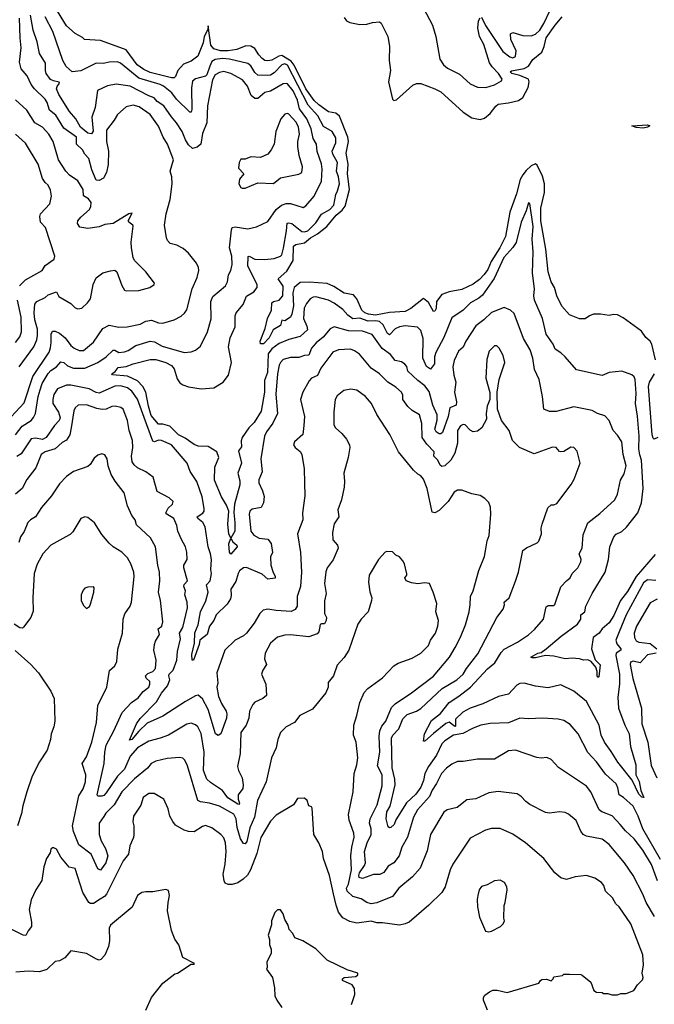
# Model space of a CAD drawing. Extents: x 1245515 to 1420776, y 606314 to 671314.
# Tile 84 of 256: x 1302244 to 1306724, y 637326 to 644274. Entities that reach past the tile are written whole.
import ezdxf

# ---------------------------------------------------------------- set-up
doc = ezdxf.new("R2010")
doc.units = 0

msp = doc.modelspace()

# ---------------------------------------------------------------- linework, layer by layer
at = {"layer": '0CON10XD'}
for points in [[(1306732.9, 641872.9), (1306706.2, 641985), (1306695, 642004.3), (1306665, 642031.4), (1306634.2, 642075), (1306505, 642170), (1306465, 642191.4), (1306435, 642194.3), (1306405, 642185.8), (1306345, 642196), (1306295, 642195.8), (1306266.7, 642185), (1306235, 642162.5), (1306195, 642162.9), (1306125, 642192), (1306071.7, 642251.7), (1306036.8, 642325), (1306020, 642385), (1305995, 642424.5), (1305974.7, 642495), (1305958.4, 642655), (1305922.8, 642855), (1305923.3, 642945), (1305948.8, 643055), (1305949.2, 643115), (1305935, 643168.5), (1305896.4, 643246.4), (1305885, 643255.5), (1305855, 643242.9), (1305819.7, 643210.3), (1305795, 643179.5), (1305778.4, 643145), (1305751.8, 643045), (1305704.4, 642915), (1305673, 642745), (1305634.2, 642665), (1305572.5, 642567.5), (1305548, 642512), (1305523.3, 642475), (1305489.5, 642440.5), (1305445, 642408.3), (1305365, 642369.4), (1305275, 642353.3), (1305224.7, 642335.3), (1305186.3, 642285), (1305184.7, 642235.3), (1305175, 642217.1), (1305165, 642215.7), (1305129.3, 642279.3), (1305095, 642305.7), (1305005.1, 642234.9), (1304966.3, 642213.7), (1304855, 642208.8), (1304755, 642188.5), (1304705.6, 642195), (1304681.7, 642205), (1304659.6, 642225), (1304625, 642304.4), (1304601.5, 642331.5), (1304535, 642344.2), (1304461.3, 642391.3), (1304415, 642411.8), (1304287.2, 642422.8), (1304225, 642420.4), (1304181.1, 642385), (1304173.4, 642346.6), (1304177.4, 642255), (1304165.6, 642195), (1304155, 642175.6), (1304115, 642150), (1304095, 642152.5), (1304085.6, 642115), (1304034.5, 642085.5), (1304005, 642028), (1303965, 641987.7), (1303945, 641987.5), (1303941.8, 642005), (1303978.1, 642095), (1303993.3, 642165), (1304021.1, 642225), (1304023.3, 642275), (1304035, 642285.9), (1304075, 642295.3), (1304103.1, 642325), (1304103.4, 642393.4), (1304070, 642445), (1304131, 642499), (1304174.4, 642575), (1304178, 642675), (1304192.8, 642687.2), (1304255, 642699.6), (1304297.7, 642735), (1304346.8, 642763.2), (1304413.6, 642815), (1304477.5, 642895), (1304521, 642929), (1304541.5, 642958.5), (1304572.1, 643075), (1304559.3, 643185), (1304562.8, 643255), (1304548.4, 643331.6), (1304564.5, 643415), (1304560.5, 643445), (1304502.4, 643592.4), (1304475, 643614.6), (1304425, 643624.7), (1304355, 643672.8), (1304323.5, 643703.5), (1304264, 643785), (1304182.5, 643952.5), (1304160.3, 643980.3), (1304095, 644020), (1304073.9, 644016.1), (1304025, 643987.8), (1303996.4, 643983.6), (1303975, 643986.9), (1303955, 644000), (1303932.4, 644025), (1303905, 644071.1), (1303875, 644087.4), (1303841.9, 644088.1), (1303776.1, 644063.9), (1303715.6, 644054.4), (1303661.2, 644055), (1303615, 644068.3), (1303594.1, 644095), (1303575, 644230), (1303572, 644205), (1303545.9, 644154.1), (1303540.6, 644109.4), (1303502.8, 644017.2), (1303455, 643982.2), (1303399.8, 643960.2), (1303361.7, 643915), (1303345, 643872.9), (1303335, 643864.4), (1303316.9, 643863.1), (1303165, 643900.6), (1303121.6, 643921.6), (1303073.4, 643955), (1302995, 644060.8), (1302847.1, 644115), (1302815, 644126), (1302702.5, 644135), (1302688.3, 644148.3), (1302635, 644175.6), (1302575, 644231.1), (1302491.6, 644365)], [(1302482.2, 643842.2), (1302461.1, 643851.1), (1302431, 643895), (1302425.9, 643915), (1302427.5, 643967.5), (1302385.3, 644035.3), (1302368, 644118), (1302340.5, 644200.5), (1302320.6, 644305)], [(1303730, 642030), (1303765, 642107.5), (1303765.7, 642185), (1303771.9, 642205), (1303822.1, 642265), (1303845, 642323.8), (1303897.1, 642352.9), (1303920, 642385), (1303921.1, 642405), (1303855.5, 642535), (1303857.4, 642602.6), (1303865, 642605.3), (1303905, 642583.1), (1303975, 642582.1), (1304041.7, 642588.3), (1304086.2, 642605), (1304095.6, 642615), (1304107.5, 642662.5), (1304128.8, 642785), (1304132.1, 642837.9), (1304145, 642841.4), (1304165, 642835.5), (1304235, 642778.8), (1304255, 642775.8), (1304277.9, 642785), (1304335, 642841.3), (1304375, 642900.9), (1304433.2, 642935), (1304462.8, 642965), (1304475, 643041.2), (1304487.5, 643065), (1304500.9, 643115), (1304495.3, 643165), (1304481.8, 643205), (1304488.2, 643265), (1304454.6, 643324.6), (1304449.5, 643345), (1304476, 643405), (1304475, 643439.2), (1304450.5, 643485), (1304390.2, 643520.2), (1304349, 643595), (1304279.7, 643669.7), (1304135, 643953.8), (1304115, 643962.4), (1304095, 643956.1), (1304041.2, 643898.8), (1304015, 643883.2), (1303995, 643879.5), (1303925, 643881.8), (1303905, 643900.4), (1303875, 643947.9), (1303855, 643964.1), (1303724.5, 643994.5), (1303675, 643999.2), (1303625, 643992.7), (1303601.7, 643978.3), (1303586, 643945), (1303565, 643884.4), (1303555, 643874.4), (1303484.5, 643855.5), (1303465, 643838.8), (1303458.3, 643791.8), (1303459, 643641), (1303455, 643622), (1303445, 643620.6), (1303352, 643712), (1303317.5, 643757.5), (1303258.7, 643805), (1303235, 643817), (1303085, 643860.9), (1302955, 643966.2), (1302935, 643975.4), (1302875, 643974.5), (1302835.4, 643964.6), (1302785, 643966.2), (1302675, 643913), (1302615, 643905.8), (1302572.6, 643942.6), (1302549.5, 643985), (1302478.9, 644191.1), (1302423.6, 644293.6)], [(1304535, 644290), (1304552, 644265), (1304575, 644252.9), (1304645, 644240), (1304695, 644242), (1304735, 644253.3), (1304785, 644257.5), (1304795, 644250), (1304842, 644155), (1304854.1, 644085.9), (1304852.9, 643985), (1304861.8, 643915), (1304848.9, 643835), (1304875, 643713.3), (1304885, 643703.8), (1304905, 643708), (1305019.1, 643810.9), (1305045, 643824.2), (1305075, 643824.3), (1305175, 643786.9), (1305216.9, 643765), (1305375, 643620.5), (1305435, 643581.4), (1305495, 643570.5), (1305525, 643578.2), (1305565, 643611.2), (1305605, 643664.6), (1305622.7, 643677.3), (1305695, 643686.5), (1305765, 643704), (1305797.1, 643725), (1305833, 643795), (1305839.7, 643835), (1305836.8, 643855), (1305775, 643880.6), (1305717.5, 643895), (1305706, 643905), (1305716.8, 643913.2), (1305805, 643928.3), (1305835.9, 643945), (1305867.7, 643992.3), (1305929.7, 644045), (1305946.3, 644083.7), (1305960.1, 644145), (1306025, 644234.3), (1306074.8, 644295)], [(1305094.4, 644354.4), (1305158.1, 644235), (1305183.1, 644155), (1305211.1, 643995), (1305235, 643956), (1305265, 643931.4), (1305349.8, 643889.8), (1305425, 643820), (1305475, 643797.5), (1305535, 643794.3), (1305596.2, 643815), (1305645, 643842.9), (1305650, 643855), (1305624.2, 643895), (1305579.9, 643939.9), (1305560.2, 643970.2), (1305521.4, 644098.6)], [(1305505, 644292.5), (1305532.3, 644232.3), (1305655, 644048.9), (1305705, 644010.8), (1305725, 644005.4), (1305745, 644014.3), (1305748.9, 644055), (1305711.8, 644135), (1305709.2, 644175), (1305725, 644182.9), (1305795, 644162.1), (1305855, 644160), (1305885, 644171.9), (1305915, 644200.6), (1305944.3, 644245.7), (1305988.7, 644341.3)], [(1302185, 641472.5), (1302275, 641569.4), (1302337.1, 641755), (1302451.8, 641928.2), (1302462.2, 641957.8), (1302465.9, 641995.9), (1302465.6, 642055), (1302475, 642076), (1302493.9, 642076.1), (1302525, 642061.4), (1302565, 642029.5), (1302605.6, 641975), (1302628.6, 641955), (1302665, 641939.6), (1302695, 641940), (1302765, 641999.4), (1302831.1, 642095), (1302875, 642118.2), (1302945, 642104.6), (1303003.6, 642106.4), (1303095, 642124.5), (1303135, 642145.4), (1303175, 642154.5), (1303225, 642134.5), (1303255, 642131.8), (1303335, 642156.4), (1303385, 642182.2), (1303407.7, 642202.3), (1303423.3, 642226.7), (1303462.1, 642375), (1303497.8, 642455), (1303508.9, 642505), (1303506.9, 642525), (1303492.2, 642555), (1303435, 642627.1), (1303399.4, 642659.4), (1303352.8, 642682.8), (1303306.2, 642695), (1303287.5, 642715), (1303280.6, 642735), (1303265.8, 642825), (1303278.6, 642905), (1303305.6, 643005), (1303321.1, 643115), (1303317.8, 643165), (1303307.1, 643205), (1303329.6, 643285), (1303287.7, 643395), (1303258, 643445), (1303225, 643521.9), (1303165, 643603.9), (1303088.1, 643658.1), (1303045, 643670.6), (1302995, 643659.6), (1302934.1, 643605.9), (1302911.9, 643565), (1302856.5, 643495), (1302857.3, 643415), (1302870.4, 643345), (1302869, 643251), (1302857.5, 643195), (1302835.2, 643155), (1302805, 643138.4), (1302785, 643141.1), (1302754.1, 643215), (1302732.3, 643295), (1302704.2, 643324.3), (1302688.5, 643355), (1302644.5, 643395), (1302644.4, 643445), (1302555, 643508.9), (1302500.7, 643600.7), (1302455.2, 643635.2), (1302439.5, 643689.5), (1302425, 643713.5), (1302348.2, 643785), (1302326, 643816), (1302297, 643877), (1302256, 643926), (1302242.5, 643975), (1302255.3, 644075), (1302246.8, 644145), (1302243, 644285)], [(1305521.4, 644098.6), (1305490.3, 644155), (1305478.7, 644215), (1305483.1, 644265), (1305495, 644287.5)], [(1302214.4, 641345), (1302261.5, 641405), (1302325, 641446.2), (1302342.5, 641467.5), (1302355, 641495.8), (1302374.7, 641615.3), (1302388.9, 641661.1), (1302404, 641706), (1302445, 641778.2), (1302465, 641798.9), (1302505, 641823.4), (1302535, 641858.5), (1302555, 641855.4), (1302582.2, 641832.2), (1302625, 641814.3), (1302704.8, 641815.2), (1302796.4, 641855), (1302855.7, 641894.3), (1302905, 641941.5), (1302915, 641942.2), (1302945, 641926.4), (1302985, 641931.3), (1303009.7, 641940.3), (1303065, 641975.3), (1303165, 642006.5), (1303195, 642000), (1303249.3, 641969.3), (1303405, 641925.8), (1303455, 641929.2), (1303485, 641941.2), (1303520.9, 641969.1), (1303569.2, 642070.8), (1303595, 642162.5), (1303594.4, 642285), (1303608.6, 642321.4), (1303696.7, 642395), (1303711.1, 642425), (1303717.6, 642472.4), (1303735.3, 642504.7), (1303744.2, 642545.8), (1303742, 642605), (1303725.6, 642665), (1303738.7, 642791.3), (1303745, 642807.5), (1303765, 642812.5), (1303855, 642797.1), (1303915, 642811.1), (1303995, 642850.8), (1304055, 642933.8), (1304092.2, 642965), (1304125, 642977.5), (1304155, 642977.7), (1304245, 642948.5), (1304265, 642961.4), (1304322.2, 643027.8), (1304373.8, 643135), (1304378.9, 643218.9), (1304375, 643256.2), (1304344, 643344), (1304340.3, 643395), (1304316.6, 643435), (1304303, 643503), (1304271.5, 643575), (1304219, 643645), (1304206.5, 643705), (1304175, 643772.4), (1304135, 643820.5), (1304125, 643824.5), (1304105, 643820), (1304015, 643768.5), (1303975, 643760.8), (1303925, 643718.5), (1303905, 643717.3), (1303878.6, 643738.6), (1303852.4, 643805), (1303818.2, 643848.2), (1303735, 643894.7), (1303685, 643909.3), (1303655, 643901.8), (1303625, 643885.3), (1303605, 643849.1), (1303569.7, 643665), (1303566.3, 643545), (1303535, 643470), (1303523.1, 643395), (1303496.9, 643373.1), (1303465, 643364.6), (1303435, 643390.5), (1303414.5, 643425.5), (1303391.2, 643485), (1303352.5, 643545), (1303315, 643587.3), (1303262.1, 643665), (1303215, 643696.4), (1303193.3, 643723.3), (1303155, 643736.9), (1303025, 643803.5), (1302925, 643819.7), (1302864, 643806), (1302792.9, 643775), (1302777.7, 643655), (1302753.8, 643585), (1302763.2, 643486.8), (1302751.1, 643468.9), (1302725, 643472.4), (1302674.4, 643515), (1302640.6, 643575), (1302596.4, 643626.4), (1302521.3, 643745), (1302505.2, 643785), (1302508.3, 643801.7), (1302525.4, 643825), (1302523.5, 643833.5), (1302482.2, 643842.2)], [(1302241.1, 641825), (1302344.6, 641965), (1302364.8, 642015.2), (1302371.1, 642045), (1302369, 642089), (1302351.8, 642155), (1302347.4, 642205), (1302352.4, 642267.6), (1302365, 642286.2), (1302425, 642314.6), (1302445, 642332.5), (1302504, 642354), (1302520.6, 642320.6), (1302605, 642272.2), (1302635, 642240.6), (1302655, 642234.5), (1302682, 642238), (1302722.5, 642275), (1302744.2, 642305), (1302762, 642405), (1302785, 642452.5), (1302831.7, 642488.3), (1302885, 642502.5), (1302915, 642507.5), (1302930, 642495), (1302965, 642397.5), (1302985, 642366.2), (1302995, 642360.8), (1303085, 642361.9), (1303162.5, 642385), (1303193.3, 642405), (1303196.7, 642415), (1303134, 642495), (1303054, 642575), (1303045.8, 642595), (1303032.9, 642665), (1303031.9, 642705), (1303046.5, 642816.5), (1303044.2, 642825), (1303014.7, 642844.7), (1303011.2, 642855), (1303038, 642908), (1303015, 642903.1), (1302905, 642835.6), (1302845, 642829.4), (1302805, 642812.2), (1302725, 642799.6), (1302668.8, 642808.8), (1302652.7, 642835), (1302654.5, 642855), (1302675, 642880.5), (1302737.1, 642935), (1302745.7, 642955), (1302748, 642985), (1302730.3, 643010.3), (1302695, 643031.2), (1302692.1, 643075), (1302655, 643137.5), (1302595, 643176.9), (1302569.5, 643205), (1302518.8, 643285), (1302479.6, 643415), (1302450.8, 643465), (1302404.7, 643514.7), (1302351.4, 643545), (1302294.4, 643635), (1302215, 643707.8)], [(1303835, 643083.8), (1303925, 643123.3), (1304035, 643118.1), (1304085, 643156.8), (1304215, 643183.3), (1304235.5, 643195), (1304241.7, 643235), (1304218.4, 643315), (1304208, 643378), (1304208.2, 643415), (1304218.9, 643465), (1304213, 643515), (1304195, 643551.5), (1304145, 643606.9), (1304135, 643612.5), (1304115, 643608), (1304088.9, 643575), (1304052.2, 643485), (1304040.8, 643395), (1304020.6, 643355), (1303995, 643325.6), (1303945, 643302.2), (1303875, 643306), (1303835, 643290), (1303805, 643290), (1303793.3, 643265), (1303790, 643225), (1303826.7, 643185), (1303795, 643147.5), (1303792, 643115), (1303805, 643090), (1303815, 643083.8), (1303835, 643083.8)], [(1306645, 643508.6), (1306595, 643512.2), (1306566.7, 643525), (1306675, 643532), (1306692.5, 643525), (1306675, 643514.4), (1306645, 643508.6)], [(1302242.2, 642395), (1302285, 642438.5), (1302402, 642505), (1302425, 642538.8), (1302486.7, 642585), (1302493.3, 642605), (1302427.6, 642807.6), (1302391.2, 642845), (1302386.7, 642885), (1302391.4, 642905), (1302458.1, 642975), (1302468.3, 643028.3), (1302461.7, 643071.7), (1302445.8, 643105), (1302424.2, 643124.2), (1302405, 643153.3), (1302374.4, 643255), (1302285, 643402), (1302215, 643467.1)], [(1306729.7, 640500.3), (1306597.1, 640345), (1306535, 640239.6), (1306485.4, 640174.6), (1306439.2, 640070.8), (1306405, 640019.1), (1306355.5, 639975), (1306335.6, 639945), (1306292.7, 639915), (1306280.5, 639835), (1306306.8, 639756.8), (1306341.7, 639721.7), (1306333.3, 639636.7), (1306325, 639632.5), (1306320, 639645), (1306320.8, 639675), (1306312.5, 639705), (1306277.5, 639745), (1306255, 639758), (1306225, 639753.8), (1306197, 639763), (1306145, 639768), (1306095, 639764.2), (1306015, 639782), (1305955, 639788.1), (1305885, 639770), (1305861.2, 639771.2), (1305852.5, 639775), (1305902.9, 639802.9), (1305925, 639808.1), (1305962, 639835), (1306066.2, 639925), (1306181.8, 640008.2), (1306206.4, 640045), (1306206.2, 640075), (1306233.9, 640096.1), (1306240, 640135), (1306284.7, 640225.3), (1306378.2, 640375), (1306400, 640465), (1306410.8, 640555), (1306437.9, 640625), (1306455, 640642.5), (1306495, 640662.7), (1306527.7, 640692.3), (1306608.2, 640795), (1306634.3, 640865), (1306645.7, 640965), (1306633.1, 641165), (1306622.7, 641202.7), (1306614, 641245), (1306616.9, 641335), (1306605.3, 641475.3), (1306590.9, 641565), (1306595.5, 641635), (1306589.2, 641735), (1306582.7, 641752.7), (1306565, 641768), (1306495, 641793.8), (1306405, 641784), (1306355, 641764.2), (1306175, 641804), (1306095, 641895.8), (1306065, 641923.8), (1306025, 641948.8), (1306010, 641985), (1305960, 642055), (1305935.3, 642165.3), (1305878.9, 642295), (1305873.9, 642325), (1305878.9, 642375), (1305865.3, 642485.3), (1305869.7, 642635), (1305861.4, 642725), (1305868.3, 642815), (1305845.8, 642975.8), (1305835, 642982.5), (1305819.1, 642925), (1305785, 642846), (1305748, 642702), (1305724.4, 642665.6), (1305661.6, 642595), (1305592.6, 642447.4), (1305510.5, 642329.5), (1305485, 642307.9), (1305425.7, 642275), (1305374, 642225), (1305295, 642171.1), (1305238.7, 642031.3), (1305181.3, 641925), (1305172.7, 641895), (1305172.5, 641845), (1305145, 641806.9), (1305115, 641825.6), (1305089.4, 641885), (1305093.1, 642025), (1305075, 642080), (1305053.3, 642103.3), (1304965, 642114.5), (1304925, 642105.4), (1304895, 642092.5), (1304855, 642050.4), (1304840.5, 642060.5), (1304809.8, 642119.8), (1304785, 642144), (1304755, 642150), (1304705, 642147.2), (1304645, 642167.8), (1304595, 642163.4), (1304559.9, 642189.9), (1304525, 642228.9), (1304463.9, 642273.9), (1304424.2, 642295), (1304335, 642317.6), (1304315, 642315.3), (1304295, 642303.9), (1304269.1, 642270.9), (1304252.5, 642237.5), (1304248.2, 642165), (1304272.3, 642112.3), (1304276.5, 642085), (1304225, 642038.9), (1304145, 642017.5), (1304075, 641988.1), (1304025, 641952.3), (1303998.3, 641915), (1303994.7, 641785.3), (1303972.9, 641727.1), (1303971.4, 641645), (1303948, 641512), (1303899.4, 641430.6), (1303862.3, 641395), (1303813.9, 641326.1), (1303807.5, 641302.5), (1303811.2, 641258.8), (1303788.9, 641231.1), (1303809.3, 641145), (1303785.3, 641075), (1303798.8, 641018.8), (1303799, 640991), (1303760.5, 640855), (1303756.5, 640796.5), (1303763.3, 640725), (1303764, 640665), (1303735.7, 640615), (1303749.4, 640589.4), (1303776.5, 640565), (1303779.6, 640555), (1303735, 640502.5), (1303725, 640515.8), (1303721.2, 640575), (1303734.2, 640615), (1303720.4, 640645), (1303712.9, 640715), (1303721.9, 640805), (1303705, 640848.6), (1303668.1, 640908.1), (1303620.5, 641025), (1303622.6, 641117.4), (1303651.1, 641185), (1303636.2, 641225), (1303575, 641263.1), (1303505, 641265.6), (1303475, 641276.5), (1303411.7, 641321.7), (1303364.7, 641344.7), (1303305.1, 641405.1), (1303255, 641419.3), (1303225, 641420.5), (1303171.4, 641481.4), (1303154, 641546), (1303134.8, 641645), (1303114.8, 641684.8), (1303076.5, 641725), (1303005, 641759.5), (1302898.7, 641768.7), (1302894.2, 641775), (1302918.1, 641791.9), (1302940.7, 641819.3), (1302995, 641827.1), (1303045, 641846), (1303164.8, 641875.2), (1303205, 641875.2), (1303275, 641855.9), (1303315, 641834.7), (1303335, 641809.5), (1303355, 641740), (1303375, 641712.2), (1303396.6, 641696.6), (1303435, 641683.1), (1303525, 641669.1), (1303615, 641677.3), (1303681.9, 641715), (1303719.1, 641765), (1303738.8, 641855), (1303719.2, 641965), (1303730, 642030)], [(1302215, 641995.6), (1302244.6, 642035), (1302257.9, 642072.1), (1302254.8, 642175), (1302229.1, 642295)], [(1306735, 640316.4), (1306675, 640320.5), (1306648.7, 640301.4), (1306525.8, 640074.2), (1306475.2, 639955), (1306452.8, 639895), (1306458.9, 639868.9), (1306486.9, 639835), (1306487.5, 639825), (1306455.6, 639805), (1306452.2, 639787.8), (1306478.6, 639655), (1306478.6, 639585), (1306467.3, 639492.7), (1306470.4, 639415), (1306515.9, 639295), (1306546.4, 639235), (1306557.2, 639145), (1306592.7, 639015), (1306592.9, 638945), (1306617.8, 638897.8), (1306628.3, 638835), (1306650, 638785), (1306635, 638788.5), (1306615, 638810), (1306567.3, 638907.3), (1306466.2, 639035), (1306420.3, 639110.3), (1306372.8, 639175), (1306350, 639225), (1306335.7, 639295), (1306245, 639463.1), (1306155, 639535.7), (1306065, 639580), (1305975, 639559.4), (1305885, 639572.2), (1305805, 639593.1), (1305775, 639589.4), (1305752.9, 639577.1), (1305695, 639514.4), (1305625, 639498.2), (1305513.5, 639446.5), (1305423.8, 639416.2), (1305372.4, 639387.6), (1305321.9, 639338.1), (1305320.8, 639289.2), (1305315, 639286), (1305275, 639317.5), (1305253.3, 639306.7), (1305165, 639237.2), (1305105, 639183.8), (1305093.8, 639183.8), (1305101.4, 639235), (1305152, 639328), (1305215, 639377.8), (1305276.4, 639455), (1305345, 639499.7), (1305426.3, 639563.7), (1305547.3, 639692.7), (1305599.1, 639735), (1305642.2, 639807.8), (1305665, 639833.2), (1305758.8, 639881.2), (1305836.6, 639933.4), (1305879.4, 639970.6), (1305943.1, 640045), (1305959.8, 640130.2), (1305975, 640140.3), (1306015, 640140.9), (1306022.2, 640147.8), (1306065, 640271.2), (1306105, 640313.3), (1306131.2, 640335), (1306143.3, 640365), (1306183.3, 640405), (1306205, 640447.5), (1306208.6, 640465), (1306194.3, 640505), (1306214.4, 640545), (1306222.1, 640637.9), (1306255.6, 640724.4), (1306340.3, 640789.7), (1306445, 640886), (1306464.5, 640925.5), (1306485.6, 641025), (1306510.8, 641069.2), (1306524.5, 641125), (1306505.4, 641205), (1306494.5, 641295), (1306465, 641342.5), (1306434.4, 641375), (1306405, 641446), (1306375, 641477.5), (1306323.8, 641495), (1306285, 641516.7), (1306155, 641541.9), (1306031.1, 641508.9), (1305985, 641510), (1305944.2, 641525), (1305934.5, 641614.5), (1305911.1, 641735), (1305878.6, 641805), (1305865.6, 641884.4), (1305846.9, 641945), (1305800.4, 642025), (1305735, 642200), (1305710, 642225), (1305665, 642241.9), (1305575, 642207.9), (1305520, 642155), (1305465, 642113.3), (1305393.4, 642006.6), (1305376, 641964), (1305342.2, 641935), (1305310.3, 641869.7), (1305302.2, 641825), (1305309.4, 641765), (1305323.2, 641715), (1305314.3, 641645), (1305327.6, 641577.6), (1305325, 641553.3), (1305280.8, 641535), (1305268.1, 641475), (1305228.1, 641361.9), (1305218.1, 641351.9), (1305205, 641352.7), (1305185.5, 641365), (1305176.1, 641385), (1305191, 641449), (1305190.7, 641485), (1305159.8, 641555), (1305135, 641651.2), (1305105, 641689.6), (1305055, 641727.5), (1304985, 641793.3), (1304976.5, 641826.5), (1304963, 641843), (1304938.9, 641858.9), (1304895, 641869.5), (1304861.8, 641911.8), (1304802.6, 641952.6), (1304731.7, 642051.7), (1304665, 642076.8), (1304565, 642077.4), (1304465, 642107.3), (1304435, 642092.5), (1304386.8, 642033.2), (1304336.5, 641993.5), (1304305.4, 641955), (1304285, 641905.7), (1304255.4, 641904.6), (1304215, 641891.2), (1304155, 641890), (1304105, 641876.7), (1304085, 641855.7), (1304076.2, 641835), (1304063.7, 641775), (1304052.2, 641632.2), (1304064.3, 641495.7), (1304032.4, 641427.6), (1303986.5, 641365), (1303973.1, 641335), (1303947.8, 641175), (1303957, 641083), (1303933.3, 641026.7), (1303931.8, 641005), (1303958.3, 640948.3), (1303969.1, 640909.1), (1303965.8, 640865), (1303949.1, 640830.9), (1303885, 640820.6), (1303869.5, 640805), (1303863.8, 640785), (1303876.5, 640665), (1303896.1, 640636.1), (1303935, 640614.4), (1303995, 640607.5), (1304018.9, 640578.9), (1304028.2, 640515), (1304015.4, 640484.6), (1304018.1, 640425), (1304030.4, 640380.4), (1304048.1, 640345), (1304046.9, 640333.1), (1303995, 640326.2), (1303955, 640360.8), (1303845, 640408), (1303825, 640405.8), (1303797.1, 640385), (1303785.5, 640365), (1303769.6, 640310.4), (1303735.8, 640255), (1303738.3, 640211.7), (1303731.5, 640188.5), (1303709.2, 640150.8), (1303631.8, 640075), (1303615.7, 640034.3), (1303585, 639993.8), (1303567.8, 639935), (1303515.7, 639895), (1303510.8, 639865), (1303472.5, 639755), (1303462.5, 639755), (1303460.4, 639795), (1303478.2, 639875), (1303481.8, 639948.2), (1303505.4, 640004.6), (1303520.6, 640095), (1303557.6, 640172.4), (1303574.6, 640235), (1303563.8, 640285), (1303587.9, 640315), (1303599.6, 640365), (1303594, 640395), (1303598.4, 640465), (1303592.5, 640505), (1303575.4, 640555), (1303554.6, 640695), (1303538.4, 640725), (1303502.5, 640755), (1303498.1, 640765), (1303537.8, 640792.2), (1303545.6, 640805), (1303547.3, 640825), (1303533, 640907), (1303496, 641016), (1303447.5, 641085), (1303425.6, 641145), (1303315, 641274.5), (1303244.6, 641304.6), (1303224.2, 641305.8), (1303195, 641296.2), (1303185, 641299.5), (1303142.6, 641415), (1303075.2, 641595.2), (1303035, 641652.5), (1303005, 641676.5), (1302955, 641690.3), (1302915, 641689), (1302805, 641638.6), (1302785, 641642.5), (1302735, 641668.3), (1302604.7, 641695.3), (1302575, 641694.7), (1302510.9, 641669.1), (1302485, 641630), (1302477.5, 641595), (1302479.4, 641565), (1302519.2, 641505), (1302529.2, 641465), (1302523.1, 641445), (1302489.5, 641410.5), (1302431.3, 641325), (1302405, 641310.7), (1302355, 641321), (1302324.8, 641315.2), (1302255, 641210.6), (1302225, 641191.4)], [(1306767, 638347), (1306643.8, 638565), (1306610.4, 638655), (1306575, 638724.5), (1306506.2, 638786.2), (1306475.3, 638805.3), (1306467.7, 638855), (1306455, 638882.9), (1306379.9, 638949.9), (1306315, 639036.2), (1306253.9, 639103.9), (1306185.6, 639235), (1306130.6, 639300.6), (1306085, 639329.4), (1306045, 639339.4), (1305934.4, 639345.6), (1305835, 639340), (1305775, 639345.8), (1305695, 639313.1), (1305565, 639308.8), (1305500, 639295), (1305445, 639275.4), (1305372.7, 639237.3), (1305305.7, 639225), (1305245.4, 639185), (1305225, 639163.3), (1305185.8, 639085), (1305129.1, 639005), (1305104.8, 638955), (1305095.2, 638905), (1305075, 638859.6), (1305040.1, 638809.9), (1304975, 638748.8), (1304900.8, 638629.2), (1304887.3, 638595), (1304865, 638573.1), (1304855, 638571.3), (1304845, 638578.6), (1304830.6, 638635), (1304835.7, 638685), (1304860, 638725), (1304894.2, 638875), (1304892, 638915), (1304873.8, 638993.8), (1304870, 639205), (1304879.3, 639225), (1304919.9, 639270.1), (1304948.4, 639341.6), (1304978.7, 639371.3), (1305045, 639394.2), (1305076.5, 639413.5), (1305226.1, 639553.9), (1305330.5, 639615), (1305375, 639656.5), (1305397.7, 639695), (1305479.6, 639800.4), (1305611.5, 640055), (1305657.5, 640115), (1305667.1, 640145), (1305664.3, 640165), (1305698.9, 640195), (1305745, 640311.2), (1305766.5, 640375), (1305795, 640527.5), (1305822, 640548), (1305897.6, 640582.4), (1305910, 640595), (1305928.8, 640645), (1305926.2, 640685), (1305932, 640715), (1305971.7, 640828.3), (1305995, 640850), (1306015, 640850), (1306035, 640860), (1306136.2, 640995), (1306159.1, 641030.9), (1306201.2, 641145), (1306180.3, 641230.3), (1306155.7, 641255.7), (1306135, 641257.5), (1306085, 641226), (1306065, 641224), (1306055, 641226.7), (1306032.5, 641255), (1306005, 641258.6), (1305875, 641210), (1305772.5, 641255), (1305722.5, 641305), (1305700, 641375), (1305646.7, 641445), (1305618, 641525), (1305615.8, 641645), (1305629.2, 641735), (1305668.1, 641855), (1305656.9, 641905), (1305629.2, 641955), (1305611.7, 641971.7), (1305595, 641971.4), (1305558.6, 641935), (1305543.1, 641875), (1305534, 641745), (1305563, 641643), (1305562.5, 641595), (1305543.6, 641546.4), (1305536.2, 641495), (1305538.6, 641455), (1305507.5, 641395), (1305475, 641370), (1305445, 641365.8), (1305425, 641378), (1305390, 641415), (1305375, 641418.6), (1305355, 641408), (1305334.5, 641375), (1305335.3, 641285), (1305316.1, 641215), (1305288.7, 641165), (1305245, 641125.4), (1305225, 641122.2), (1305211.4, 641131.4), (1305196.7, 641166.7), (1305167.3, 641195), (1305169.2, 641225), (1305118, 641278), (1305086.6, 641325), (1305083.7, 641423.7), (1305066, 641485), (1305016, 641516), (1304985.3, 641545.3), (1304949.4, 641595), (1304948.9, 641625), (1304939.4, 641645), (1304900.1, 641680.1), (1304843.5, 641715), (1304785.3, 641775.3), (1304725, 641814.5), (1304644, 641914), (1304608.3, 641938.3), (1304579.2, 641949.2), (1304494.6, 641945.4), (1304455, 641928.6), (1304369.6, 641815), (1304347.1, 641762.9), (1304305.4, 641744.6), (1304288.1, 641725), (1304242.2, 641645), (1304225.8, 641595), (1304254.6, 641475), (1304250.5, 641410.5), (1304242.4, 641347.6), (1304184.3, 641295.7), (1304176.7, 641275), (1304190, 641255), (1304225, 641228), (1304236.3, 641206.3), (1304252.2, 641105), (1304255.5, 641005), (1304257.3, 640915), (1304241.9, 640795), (1304242, 640745), (1304206, 640645), (1304226.9, 640515), (1304234.7, 640375), (1304225.9, 640275), (1304203.1, 640205), (1304202.2, 640135), (1304188.1, 640111.9), (1304160.9, 640099.1), (1304055, 640104.1), (1303995, 640113.8), (1303962.9, 640107.1), (1303938.5, 640085), (1303899.6, 640015), (1303844.8, 639945.2), (1303825, 639926.4), (1303765, 639896.9), (1303692.9, 639825), (1303637.1, 639665), (1303643.4, 639595), (1303635.4, 639565), (1303648.5, 639498.5), (1303667.9, 639447.9), (1303702.2, 639395), (1303706.7, 639375), (1303703.5, 639345), (1303665, 639234), (1303645, 639223.3), (1303627.1, 639235), (1303575, 639406.7), (1303535, 639481.8), (1303505, 639507.8), (1303485, 639502.9), (1303415, 639463.5), (1303255, 639359.2), (1303145, 639310.4), (1303086.1, 639253.9), (1303035.5, 639195), (1303020.5, 639190.5), (1303068, 639305), (1303095, 639343.1), (1303209.7, 639460.3), (1303245, 639521.1), (1303287.4, 639572.6), (1303303.4, 639615), (1303296.5, 639645), (1303300, 639655), (1303327.4, 639685), (1303352.6, 639755), (1303358, 639815), (1303380.5, 639905), (1303372.2, 639945), (1303395.2, 639985), (1303429.7, 640125), (1303427.1, 640165), (1303410.5, 640215), (1303414.5, 640245), (1303402.7, 640275), (1303405, 640287.5), (1303430, 640315), (1303402.8, 640407.2), (1303403.9, 640426.1), (1303425.5, 640464.5), (1303424.4, 640515.6), (1303414.5, 640555), (1303387.5, 640605), (1303360.5, 640665), (1303354.5, 640705), (1303333.5, 640755), (1303282.2, 640785), (1303275.5, 640795), (1303292.7, 640827.3), (1303324, 640855), (1303328, 640875), (1303299.4, 640899.4), (1303215.8, 640945), (1303186.4, 641046.4), (1303135, 641082.9), (1303075, 641112.2), (1303052, 641132), (1303037.9, 641155), (1303033.1, 641195), (1303042.9, 641255), (1303040.4, 641305), (1303017.2, 641375), (1303004.7, 641444.7), (1302974, 641525), (1302957.6, 641537.6), (1302917.4, 641547.4), (1302895, 641544.4), (1302854.7, 641525.3), (1302826.9, 641523.1), (1302789.2, 641529.2), (1302715, 641555.9), (1302656.4, 641553.6), (1302635.6, 641535), (1302627.1, 641515), (1302607.6, 641395), (1302599.1, 641345), (1302575, 641306.4), (1302545, 641290), (1302494.2, 641245.8), (1302425, 641224.5), (1302396.9, 641205), (1302359.2, 641110.8), (1302295, 641030), (1302260.8, 640965), (1302214.3, 640925)], [(1306750, 641325), (1306723, 641313), (1306715, 641320), (1306709.2, 641345), (1306683.8, 641685), (1306691.3, 641715), (1306725.3, 641774.7)], [(1306747.6, 638197.6), (1306705, 638313.1), (1306642.3, 638415), (1306581.8, 638495), (1306520.2, 638550.2), (1306482.2, 638595), (1306427.1, 638657.1), (1306354.1, 638684.1), (1306335, 638699.4), (1306276.2, 638825), (1306246.7, 638865), (1306047.6, 638997.6), (1305995, 639054), (1305965, 639067.5), (1305925, 639063.3), (1305895, 639068), (1305745, 639119.4), (1305695, 639114.3), (1305595, 639057.1), (1305475, 639055.5), (1305375, 639040), (1305335, 639040), (1305295, 639020.5), (1305257.6, 638992.4), (1305222.5, 638955), (1305186.8, 638885), (1305155, 638838.5), (1305136.5, 638793.5), (1305052.2, 638697.8), (1305025, 638645.7), (1304982.5, 638505), (1304941.4, 638435), (1304922.7, 638375), (1304885, 638325.6), (1304845, 638300), (1304815, 638257.1), (1304787.5, 638242.5), (1304742.5, 638242.5), (1304665, 638213.6), (1304641.6, 638221.6), (1304638.3, 638235), (1304643.8, 638255), (1304678.6, 638305), (1304685.7, 638325), (1304679.5, 638405), (1304696.8, 638465), (1304726.3, 638525), (1304726.3, 638565), (1304714.8, 638605), (1304718.1, 638635), (1304767.8, 638735), (1304802, 638868), (1304802.3, 638945), (1304769.8, 639009.8), (1304785.6, 639104.4), (1304781.8, 639215), (1304787.2, 639255), (1304801.1, 639288.9), (1304828.7, 639325), (1304868.3, 639421.7), (1304895, 639447.3), (1305010.8, 639525), (1305165, 639640.9), (1305278.8, 639775), (1305318.9, 639845), (1305355, 639915.8), (1305390.4, 640005), (1305416.9, 640095), (1305425.5, 640145), (1305426.5, 640205), (1305446, 640244), (1305485, 640387.5), (1305526.2, 640485), (1305533.6, 640526.4), (1305543.6, 640596.4), (1305557.5, 640635), (1305570, 640785), (1305567.1, 640835), (1305555, 640866.2), (1305528, 640895), (1305495, 640915.6), (1305435, 640927.5), (1305365, 640954), (1305335, 640954.2), (1305310.6, 640939.4), (1305270, 640875), (1305205, 640810.8), (1305175, 640794.4), (1305155, 640798.8), (1305120, 640965), (1305095, 641031.2), (1305076.7, 641055), (1305055, 641066), (1305023.8, 641095), (1304918.9, 641225), (1304856.9, 641346.9), (1304765, 641488), (1304726.7, 641565), (1304685, 641614.5), (1304625, 641658.6), (1304583, 641667), (1304531.7, 641658.3), (1304485, 641620), (1304471.5, 641595), (1304462.4, 641507.6), (1304462.9, 641415), (1304474.7, 641394.7), (1304518.1, 641355), (1304550.6, 641315), (1304572.5, 641275), (1304574, 641255), (1304564, 641185), (1304532.5, 641075), (1304538.1, 641015), (1304534.2, 640975), (1304516.9, 640885), (1304490, 640815), (1304498, 640765), (1304465, 640716.7), (1304451.4, 640655), (1304455, 640602.5), (1304488.8, 640565), (1304491.9, 640545), (1304458, 640462), (1304415.8, 640405), (1304405, 640377.5), (1304395.8, 640295), (1304407.5, 640225), (1304396.6, 640173.4), (1304397.1, 640085), (1304409.4, 640055), (1304408.9, 640035), (1304395, 640010), (1304375, 640012), (1304365, 640006.2), (1304355.4, 639955), (1304345, 639940), (1304285, 639920), (1304155, 639934.5), (1304115, 639931.9), (1304065, 639917.5), (1304014.2, 639875), (1303978, 639805), (1303972.5, 639765), (1303985.8, 639725), (1303960, 639685), (1303951.9, 639655), (1303982, 639585), (1303986.2, 639505), (1303960, 639485), (1303905, 639458), (1303889.1, 639440.9), (1303867.1, 639395), (1303861.1, 639345), (1303843.4, 639296.6), (1303804.6, 639245), (1303800.8, 639095), (1303782.9, 639005), (1303790, 638975), (1303815.8, 638925), (1303822.3, 638875), (1303820.4, 638849.6), (1303787.5, 638805), (1303786.2, 638775), (1303795.5, 638744.5), (1303793.6, 638736.4), (1303785, 638737.5), (1303713.7, 638783.7), (1303675, 638834.6), (1303590.4, 638890.4), (1303565, 638914.4), (1303542.1, 638975), (1303546.6, 639106.6), (1303525, 639236.2), (1303501.9, 639285), (1303485, 639299.4), (1303455, 639310.6), (1303425, 639303.1), (1303295, 639226.5), (1303236.8, 639203.2), (1303155, 639182.8), (1303075, 639136.6), (1303025, 639077.1), (1302984.7, 638985), (1302934.2, 638935), (1302855, 638817.6), (1302839.4, 638800.6), (1302825, 638794.6), (1302796.2, 638796.2), (1302791.9, 638805), (1302840.3, 639025), (1302844.4, 639104.4), (1302855, 639155.6), (1302908.7, 639255), (1302968.2, 639385), (1303034.4, 639455), (1303080.3, 639489.7), (1303117.1, 639532.9), (1303155.5, 639565), (1303164.3, 639585), (1303164.2, 639604.2), (1303138.3, 639628.3), (1303131.8, 639645), (1303149.8, 639660.2), (1303184, 639675), (1303203.8, 639695), (1303206.7, 639755), (1303191.4, 639825), (1303195.5, 639864.5), (1303202, 639888), (1303231.4, 639935), (1303222.9, 639975), (1303247.1, 639995), (1303255.6, 640025), (1303238.5, 640175), (1303225.4, 640235), (1303233.6, 640315), (1303230.4, 640375), (1303218.5, 640425), (1303203.1, 640555), (1303167.4, 640617.4), (1303069.4, 640709.4), (1303060, 640745), (1303035.6, 640775.6), (1303004.5, 640844.5), (1302981.1, 640935), (1302917.7, 641017.7), (1302891.1, 641065), (1302869.4, 641125), (1302860.8, 641175), (1302845, 641203.3), (1302825, 641210), (1302795, 641200), (1302770.3, 641179.7), (1302741.2, 641135), (1302725, 641121.2), (1302625, 641085.7), (1302575, 641050), (1302525, 640998), (1302469.4, 640915), (1302397.4, 640832.6)], [(1302397.4, 640832.6), (1302355.4, 640765), (1302321.1, 640745), (1302302.1, 640725), (1302276.5, 640663.5), (1302249.7, 640625), (1302237.3, 640585)], [(1304555.3, 638125), (1304552.1, 638145), (1304564.8, 638175), (1304587.4, 638275), (1304583, 638375), (1304588.4, 638435), (1304605.3, 638505.3), (1304603.8, 638533.8), (1304569.5, 638625), (1304566.4, 638665), (1304597.5, 638825), (1304605.5, 638955), (1304624.7, 639015.3), (1304632.3, 639065), (1304619.2, 639175), (1304600, 639225), (1304602.3, 639295), (1304625.5, 639365), (1304645, 639456.7), (1304675, 639526), (1304702, 639555), (1304805, 639628.9), (1304885.8, 639715), (1304915, 639733.3), (1305015, 639768.5), (1305075, 639803.5), (1305131.2, 639858.8), (1305145.5, 639895), (1305180, 639945), (1305196, 639994), (1305201.1, 640035), (1305182.2, 640095), (1305189.4, 640155), (1305163.8, 640235), (1305136.7, 640295), (1305105, 640300), (1305055, 640293.3), (1305010.7, 640300.7), (1304972.5, 640315), (1304962.5, 640335), (1304977.5, 640355), (1304976.7, 640363.3), (1304960, 640435), (1304950, 640455), (1304925, 640483.3), (1304900, 640495), (1304875, 640520), (1304835, 640522.5), (1304825, 640517.5), (1304776.7, 640465), (1304710.8, 640355), (1304705.9, 640304.1), (1304715.8, 640235.8), (1304731.2, 640195), (1304728, 640175), (1304705.5, 640094.5), (1304656, 640045), (1304632.5, 640007.5), (1304566.9, 639825), (1304535, 639774), (1304485, 639720), (1304460, 639645), (1304423, 639597), (1304421.4, 639565), (1304406, 639525), (1304311.2, 639408.8), (1304220.8, 639365), (1304185, 639314.2), (1304125, 639284), (1304086.6, 639243.4), (1304067.1, 639195), (1304054.3, 639135), (1304021.9, 639065), (1303983.6, 638895), (1303922.9, 638765), (1303902.2, 638647.8), (1303869.2, 638570.8), (1303846.9, 638475), (1303835, 638459.5), (1303825, 638460), (1303803.9, 638493.9), (1303780.5, 638575), (1303772.4, 638635), (1303755, 638667.1), (1303654.3, 638724.3), (1303585, 638745.8), (1303520, 638755), (1303500.8, 638765), (1303428.9, 639008.9), (1303410.2, 639050.2), (1303395, 639062.7), (1303375, 639068.2), (1303285, 639060.3), (1303205, 639041.9), (1303172.9, 639025), (1303146.6, 638993.4), (1303055, 638916.2), (1302965.4, 638825), (1302910.4, 638735), (1302853.6, 638675), (1302838.9, 638651.1), (1302806.6, 638603.4), (1302804.6, 638525.4), (1302819, 638479), (1302849.2, 638425), (1302866.5, 638375), (1302853.3, 638325), (1302815, 638274), (1302795, 638281.2), (1302749.7, 638385), (1302661.2, 638451.2), (1302624.8, 638545), (1302617.6, 638585), (1302661.9, 638798.1), (1302692.3, 638847.7), (1302709.2, 638895), (1302710.5, 638945), (1302686, 639025), (1302715, 639073.3), (1302754.6, 639175), (1302785.5, 639315), (1302795.4, 639434.6), (1302859.4, 639565), (1302879.3, 639680.7), (1302916, 639715), (1302930, 639745), (1302938.3, 639831.7), (1302970.9, 639945), (1302975.7, 640044.3), (1302987.3, 640082.7), (1303023.8, 640135), (1303034.2, 640165), (1303051.5, 640345), (1303049.2, 640375), (1303030, 640435), (1303005, 640477.5), (1302965, 640515.8), (1302905, 640553.8), (1302875, 640581.2), (1302825, 640642), (1302773.4, 640723.4), (1302725, 640762), (1302704.2, 640765.8), (1302675, 640753.8), (1302620.3, 640659.7), (1302599.7, 640640.3), (1302570, 640625), (1302465, 640566.2), (1302408.6, 640505), (1302367.3, 640432.7), (1302345.6, 640365), (1302337.8, 640195), (1302340.3, 640099.7), (1302324, 640055), (1302272.4, 639987.6), (1302265, 639980.8), (1302245, 639982.5), (1302205, 640009.5)], [(1302715, 640120), (1302736.4, 640133.6), (1302745, 640150), (1302768, 640235), (1302770, 640265), (1302765, 640272.5), (1302725, 640270), (1302705, 640262.5), (1302691.7, 640248.3), (1302677.5, 640215), (1302677.5, 640175), (1302695, 640140), (1302715, 640120)], [(1306743.3, 640185), (1306695, 640158.6), (1306598.7, 639995), (1306582, 639945), (1306583.8, 639915), (1306595, 639890.6), (1306615, 639880.9), (1306695, 639871.9), (1306741.2, 639835)], [(1302212.4, 639822.4), (1302322, 639725), (1302376.4, 639666.4), (1302465, 639536.2), (1302488.6, 639485), (1302492.5, 639325), (1302486, 639285), (1302466.2, 639235), (1302461.2, 639195), (1302439.5, 639120.5), (1302385, 639037.5), (1302333.2, 638935), (1302294.4, 638825), (1302266.2, 638726.2), (1302258, 638672), (1302230, 638585)], [(1306736.3, 639803.7), (1306675, 639792.9), (1306625, 639735.8), (1306575, 639746.7), (1306555, 639740.5), (1306553.2, 639725), (1306573.3, 639625), (1306589.7, 639569.7), (1306633.2, 639415), (1306636.6, 639305), (1306678.8, 639175), (1306700.9, 639010.9), (1306742.1, 638925)], [(1306317, 637413), (1306355, 637410), (1306365, 637402.5), (1306395, 637402.5), (1306425, 637392.5), (1306465, 637392.5), (1306487, 637403), (1306525, 637403.8), (1306580, 637425), (1306606.1, 637463.9), (1306641.7, 637498.3), (1306646, 637515), (1306638.8, 637545), (1306648.8, 637605), (1306642.5, 637675), (1306557.5, 637895), (1306475.7, 638015), (1306452, 638035), (1306428.3, 638078.3), (1306380, 638125), (1306368, 638165), (1306351.2, 638185), (1306305, 638216), (1306245.9, 638235.9), (1306165, 638226), (1306105, 638206.2), (1306065, 638218.8), (1306021.2, 638255), (1305944.6, 638354.6), (1305815, 638465.6), (1305725, 638526.7), (1305636.2, 638566.2), (1305575, 638566.7), (1305532.5, 638555), (1305425, 638498), (1305301.8, 638315), (1305283.8, 638275), (1305248.5, 638155), (1305225, 638114.4), (1305132.9, 638025), (1304993.7, 637906.3), (1304965, 637893.6), (1304925, 637885.5), (1304805, 637902.1), (1304765, 637901.2), (1304725, 637912.7), (1304625, 637900), (1304575, 637911.5), (1304526.5, 637936.5), (1304495, 637975.8), (1304477.3, 638025), (1304459.5, 638105), (1304431.9, 638235), (1304389.2, 638355), (1304381.4, 638405), (1304355, 638466.7), (1304320, 638525), (1304310, 638710), (1304305, 638720), (1304285, 638727.5), (1304274.2, 638764.2), (1304255, 638780), (1304205, 638778), (1304177.1, 638732.9), (1304055, 638660.6), (1304015, 638617.5), (1303947.6, 638502.4), (1303918.8, 638391.2), (1303873.5, 638275), (1303851.7, 638238.3), (1303820.9, 638209.1), (1303785, 638184.5), (1303745, 638172.2), (1303715, 638171.1), (1303695, 638180.8), (1303687.2, 638197.2), (1303680.5, 638245), (1303694.5, 638314.5), (1303701.8, 638405), (1303698, 638465), (1303685, 638500), (1303665, 638525.5), (1303601.1, 638571.1), (1303557, 638587), (1303535, 638580.8), (1303475, 638544.4), (1303435, 638545.5), (1303405, 638555.6), (1303345, 638591.4), (1303325.6, 638615.6), (1303304, 638655), (1303292, 638705), (1303262, 638775), (1303193, 638813), (1303155, 638814.5), (1303116.9, 638785), (1303098.9, 638731.1), (1303047.8, 638655), (1303042.7, 638615), (1303050, 638585), (1303050.8, 638525), (1303047.3, 638502.7), (1303022.9, 638445), (1303013.3, 638385), (1302975, 638338.6), (1302857.2, 638102.8), (1302843.2, 638086.8), (1302811.8, 638068.2), (1302765, 638038.2), (1302745, 638037.7), (1302733.1, 638045), (1302689.2, 638115), (1302636.2, 638285), (1302593.3, 638295), (1302534.2, 638364.2), (1302505, 638420), (1302485, 638430), (1302475, 638430), (1302465, 638420), (1302460, 638395), (1302434, 638355), (1302414.5, 638295.5), (1302399.7, 638200.3), (1302357.5, 638135), (1302325, 638063.3), (1302311.5, 637995), (1302328.6, 637905), (1302328.8, 637875), (1302304.2, 637845.8), (1302288.1, 637811.9), (1302270, 637815), (1302185, 637857.7)], [(1306726.2, 637945), (1306667.3, 638045), (1306644.1, 638104.1), (1306575.5, 638235), (1306514.4, 638325), (1306405.6, 638455), (1306355, 638490.6), (1306245, 638512.9), (1306221.4, 638525), (1306205, 638548), (1306173, 638623), (1306118.8, 638668.8), (1306095, 638679.4), (1306055, 638685.6), (1305985, 638675.6), (1305955, 638680.9), (1305845.3, 638735.3), (1305817.4, 638757.4), (1305785, 638792.9), (1305755, 638811.9), (1305622.7, 638827.3), (1305555, 638818), (1305465, 638776.7), (1305400.2, 638769.8), (1305332, 638715), (1305262.4, 638697.6), (1305238, 638682), (1305144.7, 638525.3), (1305120.5, 638409.5), (1305072.1, 638287.9), (1305018, 638225), (1304921.4, 638145), (1304875, 638087.7), (1304765, 638043.2), (1304725, 638035.3), (1304694.8, 638044.8), (1304655, 638070.5), (1304595, 638086.6), (1304555.3, 638125)], [(1305555, 637836.7), (1305575, 637842.5), (1305637.5, 637875), (1305657.5, 637895), (1305667.5, 637915), (1305662.5, 637935), (1305663.6, 638023.6), (1305672.5, 638045), (1305686.2, 638135), (1305683.3, 638155), (1305666.1, 638186.1), (1305637, 638203), (1305595, 638198.8), (1305545, 638168.8), (1305505, 638158), (1305487.5, 638135), (1305477.5, 638095), (1305472.9, 638065), (1305475.8, 638015), (1305491.2, 637941.2), (1305532.3, 637842.3), (1305555, 637836.7)], [(1303135.6, 637285), (1303175, 637373.8), (1303255, 637476.2), (1303339.3, 637540.7), (1303357.5, 637545), (1303455, 637610), (1303475, 637610), (1303477.5, 637615), (1303397, 637657), (1303366.7, 637745), (1303340, 637785), (1303315, 637846.7), (1303288.6, 637985), (1303291.4, 638045), (1303301.2, 638095), (1303295, 638130), (1303275, 638136.7), (1303185, 638120), (1303135, 638120.8), (1303107.5, 638115), (1303076.7, 638095), (1303037.4, 638012.6), (1302886.2, 637885), (1302876.1, 637863.9), (1302877.8, 637775), (1302871.2, 637735), (1302845.7, 637674.3), (1302818, 637642), (1302805, 637638.8), (1302787.5, 637645), (1302715, 637685.8), (1302605, 637703.3), (1302562.5, 637655), (1302525, 637632.5), (1302495, 637627.5), (1302435, 637571.2), (1302385, 637555.8), (1302305, 637560.6), (1302217.4, 637552.6)], [(1304586.7, 637325), (1304609.2, 637395), (1304607, 637437), (1304591.2, 637465), (1304522.5, 637495), (1304522.5, 637505), (1304535, 637516.2), (1304616.7, 637523.3), (1304630.8, 637535), (1304631.2, 637545), (1304555, 637570), (1304415, 637637.5), (1304335, 637717.5), (1304243.6, 637773.6), (1304187.5, 637795), (1304173.3, 637825), (1304147.5, 637855), (1304140, 637885), (1304115.8, 637925.8), (1304103.8, 637965), (1304085, 637992.5), (1304065, 637992.5), (1304046.1, 637973.9), (1304022.5, 637915), (1304021.7, 637888.3), (1303997.5, 637815), (1304007, 637783), (1304007.5, 637745), (1304020, 637715), (1304020, 637685), (1303990, 637625), (1303992.5, 637585), (1303987.5, 637575), (1304028.8, 637515), (1304043.6, 637443.6), (1304045.9, 637385.9), (1304058.8, 637355), (1304095, 637303.3)], [(1305546, 637285), (1305518, 637355), (1305518, 637375), (1305528.8, 637391.2), (1305560, 637415), (1305584.5, 637425.5), (1305615, 637425.6), (1305685, 637410.8), (1305910, 637475), (1305920, 637495), (1305929.5, 637500.5), (1305963.6, 637503.6), (1305995, 637492.5), (1306010, 637505), (1306015, 637520), (1306075, 637530), (1306085, 637540), (1306125, 637540), (1306205, 637537.5), (1306215, 637532.5), (1306275, 637482.5), (1306297.5, 637425), (1306317, 637413)]]:
    msp.add_lwpolyline(points, dxfattribs=at)

doc.saveas('drawing.dxf')
